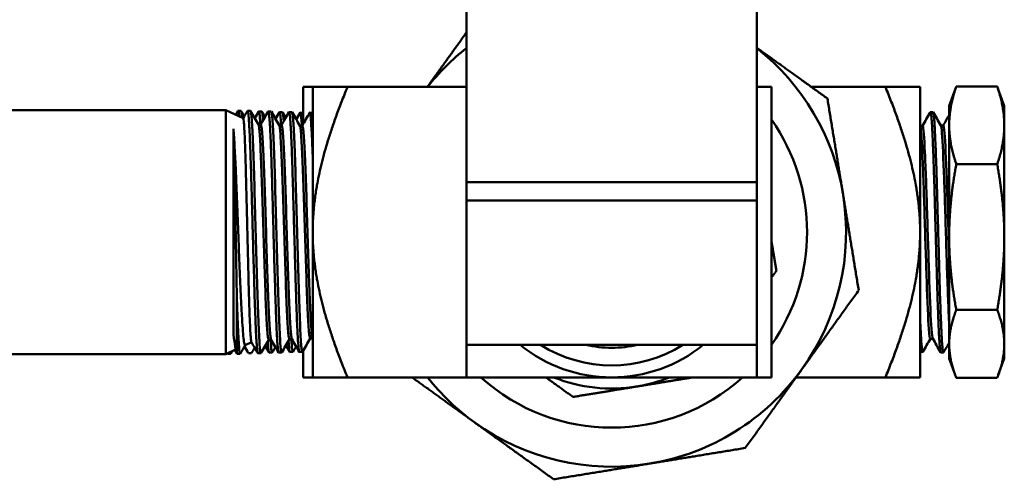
# Model space of a CAD drawing. Header units: inches. Extents: x 1 to 203, y 4 to 128.
# Tile 14 of 132: x 68.87 to 72.26, y 19.55 to 21.13. Entities that reach past the tile are written whole.
import ezdxf

# ---------------------------------------------------------------- set-up
doc = ezdxf.new("R2010")
doc.units = ezdxf.units.IN
doc.header["$LTSCALE"] = 6
doc.header["$MEASUREMENT"] = 0
doc.layers.add('Visible (ANSI)', color=7, linetype='Continuous', lineweight=50)

msp = doc.modelspace()

# ---------------------------------------------------------------- linework, layer by layer
at = {"layer": 'Visible (ANSI)'}
for p, q in [((70.4098, 21.318), (70.4098, 20.568)), ((71.4098, 21.318), (71.4098, 20.568)), ((69.8473, 20.7692), (69.8473, 20.896)), ((69.8473, 20.896), (69.8798, 20.896)), ((69.8798, 20.396), (69.8798, 20.896)), ((69.9994, 20.896), (69.8798, 20.896)), ((70.4098, 20.896), (69.9994, 20.896)), ((71.4598, 20.896), (71.4098, 20.896)), ((71.4598, 19.896), (71.4598, 20.896)), ((71.5975, 20.896), (71.8527, 20.896)), ((71.8527, 20.896), (71.9723, 20.896)), ((71.9723, 20.896), (71.9723, 20.396)), ((72.0968, 20.898), (72.2378, 20.898)), ((72.0723, 20.831), (72.0929, 20.8877)), ((72.2623, 20.831), (72.2416, 20.8877)), ((72.0723, 20.831), (72.0723, 20.7641)), ((72.2623, 20.7641), (72.2623, 20.831)), ((68.6791, 20.816), (69.5804, 20.816)), ((69.5804, 19.976), (69.5804, 20.816)), ((69.6404, 20.7881), (69.5804, 20.816)), ((69.6329, 20.8139), (69.6228, 20.8143)), ((69.6655, 20.8139), (69.6555, 20.8143)), ((69.7043, 20.8117), (69.6943, 20.812)), ((69.7369, 20.8117), (69.7269, 20.812)), ((69.7757, 20.8095), (69.7657, 20.8098)), ((69.8084, 20.8095), (69.7983, 20.8098)), ((69.8472, 20.8073), (69.8371, 20.8076)), ((69.8798, 20.8073), (69.8698, 20.8076)), ((72.0069, 20.8081), (72.0074, 20.8089)), ((72.0079, 20.8094), (72.0167, 20.8096)), ((69.6609, 20.7675), (69.6609, 20.7675)), ((69.6611, 20.7646), (69.6611, 20.7646)), ((69.6926, 20.7675), (69.7012, 20.7675)), ((69.764, 20.7653), (69.7726, 20.7653)), ((69.8354, 20.7631), (69.8441, 20.7631)), ((71.9723, 20.7621), (71.9806, 20.7621)), ((71.9723, 20.7616), (71.9723, 20.7616)), ((72.0434, 20.7638), (72.052, 20.7638)), ((72.0723, 20.7641), (72.0723, 20.3792)), ((72.2623, 20.3792), (72.2623, 20.7641)), ((69.6069, 20.7524), (69.6069, 20.0433)), ((72.0968, 20.6302), (72.2378, 20.6302)), ((71.4098, 20.568), (70.4098, 20.568)), ((70.4098, 20.568), (70.4098, 20.5055)), ((71.4098, 20.568), (71.4098, 20.5055)), ((71.4098, 20.5055), (70.4098, 20.5055)), ((70.4098, 20.5055), (70.4098, 20.1955)), ((71.4098, 20.5055), (71.4098, 20.1955)), ((69.8798, 19.896), (69.8798, 20.396)), ((71.9723, 20.396), (71.9723, 19.896)), ((72.0723, 20.3792), (72.0723, 20.0112)), ((72.2623, 20.0112), (72.2623, 20.3792)), ((70.4098, 20.008), (70.4098, 20.1955)), ((71.4098, 20.008), (71.4098, 20.1955)), ((69.6186, 19.9786), (69.6186, 20.1586)), ((72.0968, 20.1283), (72.2378, 20.1283)), ((69.6688, 20.0172), (69.6472, 20.0072)), ((69.6958, 20.0257), (69.6958, 20.0257)), ((69.728, 20.0257), (69.7366, 20.0257)), ((69.7672, 20.0279), (69.7672, 20.0279)), ((69.7994, 20.0279), (69.808, 20.0279)), ((69.8386, 20.0301), (69.8386, 20.0301)), ((69.8708, 20.0301), (69.8795, 20.0301)), ((72.0074, 20.0291), (72.016, 20.0291)), ((69.6115, 19.9905), (69.5804, 19.976)), ((69.5866, 19.9772), (69.5858, 19.9785)), ((69.5861, 19.9782), (69.5861, 19.9787)), ((69.6192, 19.9772), (69.6113, 19.9909)), ((69.6251, 20.012), (69.6251, 20.012)), ((69.6686, 19.9792), (69.6586, 19.9789)), ((69.7012, 19.9792), (69.6912, 19.9789)), ((69.74, 19.9815), (69.73, 19.9811)), ((69.7726, 19.9815), (69.7626, 19.9812)), ((69.8114, 19.9837), (69.8014, 19.9834)), ((69.8441, 19.9837), (69.834, 19.9834)), ((69.8473, 19.9888), (69.8473, 19.896)), ((71.4098, 20.008), (70.4098, 20.008)), ((71.9723, 19.9836), (71.981, 19.9834)), ((72.0431, 19.9823), (72.0426, 19.9832)), ((72.0437, 19.9818), (72.0524, 19.9815)), ((72.0723, 20.0112), (72.0723, 19.961)), ((72.2623, 19.961), (72.2623, 20.0112)), ((68.6791, 19.976), (69.5804, 19.976)), ((69.5972, 19.977), (69.5871, 19.9767)), ((69.6298, 19.977), (69.6198, 19.9767)), ((72.0723, 19.961), (72.0929, 19.9043)), ((72.2623, 19.961), (72.2416, 19.9043)), ((69.8473, 19.896), (69.8798, 19.896)), ((69.9994, 19.896), (69.8798, 19.896)), ((70.4098, 19.896), (69.9994, 19.896)), ((71.4598, 19.896), (71.4098, 19.896)), ((71.5448, 19.896), (71.8527, 19.896)), ((71.8527, 19.896), (71.9723, 19.896)), ((72.0968, 19.8941), (72.2378, 19.8941))]:
    msp.add_line(p, q, dxfattribs=at)
for radius, start, end in [(0.8075, 128.2574, 141.7426), (0.8075, 9.2687, 51.7426), (0.6729, 324.8191, 35.1809), (0.6729, 324.8191, 35.1809), (0.8075, 324.2687, 9.2687), (0.5, 230.8958, 270), (0.4589, 237.7352, 302.2648), (0.3981, 257.0526, 282.9474), (0.5, 270, 309.1042), (0.8075, 279.2687, 324.2687), (0.8075, 218.2574, 234.2687), (0.6729, 227.9905, 312.0095), (0.6729, 227.9905, 312.0095), (0.5383, 248.2474, 279.2687), (0.5383, 279.2687, 291.7526), (0.8075, 234.2687, 279.2687)]:
    msp.add_arc((70.9098, 20.396), radius, start, end, dxfattribs=at)
msp.add_ellipse((69.6183, 20.356), major_axis=(-0.0086, 0.3616), ratio=0.013905, start_param=2.136193, end_param=2.148013, dxfattribs=at)
for points, weights in [([(70.4098, 21.0838), (70.3405, 20.9875), (70.2747, 20.896)], [1.61392293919, 1.65089545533, 1.65588516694]), ([(71.4098, 21.0311), (71.5266, 20.9471), (71.6529, 20.8562)], [1.65588516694, 1.64952036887, 1.59111585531]), ([(69.8798, 20.396), (69.8798, 20.6031), (69.9994, 20.896)], [1.98617790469, 1.98617790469, 1.64540365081]), ([(71.8527, 20.896), (71.9723, 20.6031), (71.9723, 20.396)], [1.6920371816, 2.04246955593, 2.04246955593]), ([(72.0968, 20.898), (72.0723, 20.8262), (72.0723, 20.7641)], [1.60055216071, 1.72435530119, 1.72435530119]), ([(72.0929, 20.8877), (72.0948, 20.8928), (72.0968, 20.898)], [1.61887320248, 1.61007925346, 1.60055216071]), ([(72.2623, 20.7641), (72.2623, 20.8262), (72.2378, 20.898)], [1.72435530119, 1.72435530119, 1.60055216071]), ([(72.2378, 20.898), (72.2398, 20.8928), (72.2416, 20.8877)], [1.60055216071, 1.61007925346, 1.61887320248]), ([(71.7067, 20.5261), (71.6809, 20.6846), (71.6529, 20.8562)], [1.65666362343, 1.65666362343, 1.59111585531]), ([(72.0723, 20.7641), (72.0723, 20.7019), (72.0968, 20.6302)], [1.72435530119, 1.72435530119, 1.60055216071]), ([(72.2378, 20.6302), (72.2623, 20.7019), (72.2623, 20.7641)], [1.60055216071, 1.72435530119, 1.72435530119]), ([(72.0723, 20.3792), (72.0723, 20.4957), (72.0968, 20.6302)], [1.72435530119, 1.72435530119, 1.60055216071]), ([(72.2623, 20.3792), (72.2623, 20.4957), (72.2378, 20.6302)], [1.72435530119, 1.72435530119, 1.60055216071]), ([(71.7606, 20.196), (71.7326, 20.3676), (71.7067, 20.5261)], [1.59111585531, 1.65666362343, 1.65666362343]), ([(69.9994, 19.896), (69.8798, 20.1889), (69.8798, 20.396)], [1.64540365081, 1.98617790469, 1.98617790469]), ([(71.9723, 20.396), (71.9723, 20.1889), (71.8527, 19.896)], [2.04246955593, 2.04246955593, 1.6920371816]), ([(71.4598, 20.3682), (71.4681, 20.3169), (71.477, 20.2627)], [1.96244603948, 1.94291221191, 1.90645684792]), ([(72.0968, 20.1283), (72.0723, 20.2627), (72.0723, 20.3792)], [1.60055216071, 1.72435530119, 1.72435530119]), ([(72.2378, 20.1283), (72.2623, 20.2627), (72.2623, 20.3792)], [1.60055216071, 1.72435530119, 1.72435530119]), ([(71.477, 20.2627), (71.4683, 20.2506), (71.4598, 20.2387)], [1.90645684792, 1.9161896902, 1.92471639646]), ([(71.7606, 20.196), (71.6591, 20.0549), (71.5653, 19.9245)], [1.59111585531, 1.65666362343, 1.65666362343]), ([(72.0968, 20.1283), (72.0723, 20.0655), (72.0723, 20.0112)], [1.60055216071, 1.72435530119, 1.72435530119]), ([(72.2623, 20.0112), (72.2623, 20.0655), (72.2378, 20.1283)], [1.72435530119, 1.72435530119, 1.60055216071]), ([(70.4098, 19.896), (70.4098, 19.9551), (70.4098, 20.008)], [1.64540365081, 1.70441216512, 1.75320275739]), ([(71.4098, 19.896), (71.4098, 19.9551), (71.4098, 20.008)], [1.64540365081, 1.70441216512, 1.75320275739]), ([(72.0723, 20.0112), (72.0723, 19.9569), (72.0968, 19.8941)], [1.72435530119, 1.72435530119, 1.60055216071]), ([(72.2378, 19.8941), (72.2623, 19.9569), (72.2623, 20.0112)], [1.60055216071, 1.72435530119, 1.72435530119]), ([(71.5653, 19.9245), (71.4715, 19.7941), (71.37, 19.653)], [1.65666362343, 1.65666362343, 1.59111585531]), ([(70.2221, 19.896), (70.3329, 19.8163), (70.4382, 19.7405)], [1.61392293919, 1.65666362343, 1.65666362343]), ([(70.9098, 19.896), (70.7027, 19.896), (70.4098, 19.896)], [3.80483125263, 3.80483125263, 3.15202541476]), ([(70.683, 19.896), (70.7283, 19.8634), (70.7764, 19.8288)], [1.96545719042, 1.94582266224, 1.90645684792]), ([(71.4098, 19.896), (71.1169, 19.896), (70.9098, 19.896)], [3.15202541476, 3.80483125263, 3.80483125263]), ([(71.1883, 19.896), (71.0895, 19.8799), (70.9965, 19.8647)], [1.92420893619, 1.98499543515, 1.98499543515]), ([(70.9965, 19.8647), (70.8908, 19.8475), (70.7764, 19.8288)], [1.98499543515, 1.98499543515, 1.90645684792]), ([(70.4382, 19.7405), (70.5686, 19.6467), (70.7097, 19.5452)], [1.65666362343, 1.65666362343, 1.59111585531]), ([(71.0398, 19.5991), (71.1984, 19.625), (71.37, 19.653)], [1.65666362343, 1.65666362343, 1.59111585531]), ([(70.7097, 19.5452), (70.8813, 19.5732), (71.0398, 19.5991)], [1.59111585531, 1.65666362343, 1.65666362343])]:
    msp.add_rational_spline(points, weights, degree=2, dxfattribs=at)
for points in [[(69.6144, 20.8002), (69.617, 20.8047), (69.6197, 20.8093), (69.6223, 20.8138)], [(69.6335, 20.8132), (69.637, 20.8072), (69.6405, 20.8011), (69.6441, 20.795)], [(69.6401, 20.7882), (69.6451, 20.7967), (69.65, 20.8053), (69.6549, 20.8138)], [(69.6661, 20.8132), (69.6751, 20.7978), (69.684, 20.7824), (69.6929, 20.767)], [(69.6804, 20.7886), (69.6849, 20.7962), (69.6893, 20.8039), (69.6937, 20.8116)], [(69.7009, 20.7675), (69.7094, 20.7822), (69.7179, 20.7969), (69.7263, 20.8116)], [(69.7049, 20.811), (69.7085, 20.8049), (69.712, 20.7989), (69.7155, 20.7928)], [(69.7376, 20.811), (69.7465, 20.7956), (69.7554, 20.7802), (69.7643, 20.7648)], [(69.7518, 20.7863), (69.7563, 20.794), (69.7607, 20.8017), (69.7651, 20.8093)], [(69.7723, 20.7653), (69.7808, 20.78), (69.7893, 20.7947), (69.7978, 20.8093)], [(69.7764, 20.8088), (69.7799, 20.8027), (69.7834, 20.7966), (69.7869, 20.7906)], [(69.809, 20.8088), (69.8179, 20.7934), (69.8268, 20.778), (69.8357, 20.7626)], [(69.8233, 20.7841), (69.8277, 20.7918), (69.8321, 20.7994), (69.8366, 20.8071)], [(69.8437, 20.7631), (69.8522, 20.7778), (69.8607, 20.7924), (69.8692, 20.8071)], [(69.8472, 20.8073), (69.8472, 20.8073), (69.8472, 20.8072), (69.8473, 20.8072)], [(69.8798, 20.8072), (69.8798, 20.8072), (69.8798, 20.8072), (69.8798, 20.8072)], [(71.9803, 20.7621), (71.9892, 20.7774), (71.998, 20.7927), (72.0069, 20.8081)], [(72.0172, 20.8091), (72.0261, 20.7938), (72.0349, 20.7786), (72.0437, 20.7633)], [(72.0517, 20.7638), (72.0586, 20.7757), (72.0654, 20.7876), (72.0723, 20.7994)], [(69.6906, 19.9795), (69.6832, 19.9922), (69.6759, 20.0049), (69.6685, 20.0177)], [(69.7283, 20.0257), (69.7194, 20.0104), (69.7106, 19.995), (69.7017, 19.9797)], [(69.7621, 19.9816), (69.7535, 19.9965), (69.7449, 20.0113), (69.7363, 20.0262)], [(69.7997, 20.0279), (69.7909, 20.0126), (69.782, 19.9973), (69.7732, 19.982)], [(69.8334, 19.984), (69.8248, 19.9988), (69.8163, 20.0136), (69.8077, 20.0284)], [(69.8711, 20.0301), (69.8623, 20.0148), (69.8535, 19.9995), (69.8446, 19.9842)], [(69.8798, 20.0296), (69.8796, 20.0299), (69.8794, 20.0303), (69.8792, 20.0306)], [(72.0077, 20.0291), (71.999, 20.0141), (71.9903, 19.999), (71.9816, 19.9839)], [(72.0426, 19.9832), (72.0336, 19.9987), (72.0247, 20.0142), (72.0157, 20.0297)], [(72.0723, 20.0154), (72.0658, 20.0042), (72.0594, 19.9931), (72.0529, 19.982)], [(69.5861, 19.9782), (69.5861, 19.9783), (69.586, 19.9785), (69.586, 19.9786)], [(69.6029, 19.9865), (69.6011, 19.9835), (69.5994, 19.9805), (69.5977, 19.9775)], [(69.6476, 20.0073), (69.6418, 19.9974), (69.6361, 19.9874), (69.6303, 19.9775)], [(69.6579, 19.9795), (69.6535, 19.9871), (69.6491, 19.9948), (69.6447, 20.0024)], [(69.6798, 19.9982), (69.6762, 19.992), (69.6727, 19.9859), (69.6691, 19.9797)], [(69.7294, 19.9816), (69.725, 19.9893), (69.7206, 19.997), (69.7161, 20.0046)], [(69.7512, 20.0004), (69.7477, 19.9943), (69.7441, 19.9881), (69.7405, 19.982)], [(69.8008, 19.984), (69.7964, 19.9916), (69.792, 19.9992), (69.7876, 20.0069)], [(69.8226, 20.0026), (69.8191, 19.9965), (69.8155, 19.9903), (69.812, 19.9842)]]:
    msp.add_open_spline(points, degree=3, dxfattribs=at)
for points, knots in [([(69.6263, 20.7946), (69.6261, 20.7974), (69.6258, 20.7999), (69.6256, 20.8021), (69.6247, 20.8099), (69.6238, 20.8139), (69.623, 20.8142), (69.6227, 20.8143), (69.6225, 20.8142), (69.6223, 20.8138)], [0.940304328, 0.940304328, 0.940304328, 0.940304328, 0.94140625, 0.94140625, 0.94140625, 0.9453125, 0.9453125, 0.9453125, 0.946295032, 0.946295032, 0.946295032, 0.946295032]), ([(69.6329, 20.8139), (69.6338, 20.8139), (69.6347, 20.8098), (69.6356, 20.8016), (69.636, 20.7983), (69.6364, 20.7943), (69.6367, 20.7898)], [-0.62742646, -0.62742646, -0.62742646, -0.62742646, -0.625, -0.625, -0.625, -0.624023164, -0.624023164, -0.624023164, -0.624023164]), ([(69.6912, 19.9789), (69.6907, 19.9789), (69.6902, 19.9801), (69.6897, 19.9824), (69.6893, 19.9844), (69.6888, 19.9875), (69.6884, 19.9914), (69.688, 19.9953), (69.6875, 20.0001), (69.6871, 20.0058), (69.6866, 20.0115), (69.6862, 20.018), (69.6858, 20.0254), (69.6853, 20.0328), (69.6849, 20.0412), (69.6844, 20.0502), (69.6836, 20.0683), (69.6827, 20.0892), (69.6818, 20.113), (69.6814, 20.1248), (69.6809, 20.1375), (69.6805, 20.1505), (69.68, 20.1636), (69.6796, 20.1771), (69.6792, 20.1911), (69.6787, 20.2051), (69.6783, 20.2195), (69.6779, 20.2344), (69.6774, 20.2493), (69.677, 20.2648), (69.6765, 20.2803), (69.6756, 20.3113), (69.6748, 20.343), (69.6739, 20.3753), (69.6735, 20.3915), (69.673, 20.4079), (69.6726, 20.424), (69.6721, 20.4401), (69.6717, 20.456), (69.6712, 20.4718), (69.6708, 20.4876), (69.6704, 20.5033), (69.6699, 20.5188), (69.6695, 20.5343), (69.6691, 20.5496), (69.6686, 20.5643), (69.6677, 20.5938), (69.6669, 20.6216), (69.666, 20.6476), (69.6655, 20.6606), (69.6651, 20.673), (69.6647, 20.6846), (69.6642, 20.6963), (69.6638, 20.7072), (69.6633, 20.7175), (69.6629, 20.7278), (69.6625, 20.7374), (69.662, 20.7463), (69.6616, 20.7552), (69.6612, 20.7632), (69.6607, 20.7704), (69.6598, 20.7848), (69.659, 20.7957), (69.6581, 20.8032), (69.6572, 20.8106), (69.6563, 20.8143), (69.6555, 20.8143), (69.6553, 20.8143), (69.6551, 20.8141), (69.6549, 20.8138)], [0.89234594, 0.89234594, 0.89234594, 0.89234594, 0.89453125, 0.89453125, 0.89453125, 0.89648438, 0.89648438, 0.89648438, 0.8984375, 0.8984375, 0.8984375, 0.90039063, 0.90039063, 0.90039063, 0.90234375, 0.90234375, 0.90234375, 0.90625, 0.90625, 0.90625, 0.90820313, 0.90820313, 0.90820313, 0.91015625, 0.91015625, 0.91015625, 0.91210938, 0.91210938, 0.91210938, 0.9140625, 0.9140625, 0.9140625, 0.91796875, 0.91796875, 0.91796875, 0.91992188, 0.91992188, 0.91992188, 0.921875, 0.921875, 0.921875, 0.92382813, 0.92382813, 0.92382813, 0.92578125, 0.92578125, 0.92578125, 0.9296875, 0.9296875, 0.9296875, 0.93164063, 0.93164063, 0.93164063, 0.93359375, 0.93359375, 0.93359375, 0.93554688, 0.93554688, 0.93554688, 0.9375, 0.9375, 0.9375, 0.94140625, 0.94140625, 0.94140625, 0.9453125, 0.9453125, 0.9453125, 0.94610432, 0.94610432, 0.94610432, 0.94610432]), ([(69.6655, 20.8139), (69.6664, 20.8139), (69.6673, 20.8101), (69.6681, 20.8027), (69.6696, 20.7901), (69.6711, 20.7671), (69.6726, 20.7353), (69.6741, 20.7034), (69.6755, 20.6629), (69.677, 20.6166), (69.6785, 20.5704), (69.68, 20.5184), (69.6815, 20.4647), (69.683, 20.411), (69.6844, 20.3556), (69.6859, 20.3026), (69.6874, 20.2495), (69.6889, 20.199), (69.6904, 20.1546), (69.6919, 20.1103), (69.6933, 20.0722), (69.6948, 20.0433), (69.6963, 20.0143), (69.6978, 19.9945), (69.6993, 19.9853), (69.7001, 19.9801), (69.7009, 19.9783), (69.7017, 19.9797)], [-0.6273132, -0.6273132, -0.6273132, -0.6273132, -0.625, -0.625, -0.625, -0.62109375, -0.62109375, -0.62109375, -0.6171875, -0.6171875, -0.6171875, -0.61328125, -0.61328125, -0.61328125, -0.609375, -0.609375, -0.609375, -0.60546875, -0.60546875, -0.60546875, -0.6015625, -0.6015625, -0.6015625, -0.59765625, -0.59765625, -0.59765625, -0.59548333, -0.59548333, -0.59548333, -0.59548333]), ([(69.6996, 20.7675), (69.6996, 20.7679), (69.6995, 20.7683), (69.6995, 20.7686), (69.6991, 20.7758), (69.6986, 20.7822), (69.6982, 20.7877), (69.6977, 20.7931), (69.6973, 20.7977), (69.6968, 20.8013), (69.6964, 20.8049), (69.696, 20.8077), (69.6955, 20.8094), (69.6951, 20.8112), (69.6947, 20.8121), (69.6942, 20.812), (69.694, 20.812), (69.6939, 20.8118), (69.6937, 20.8116)], [0.831930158, 0.831930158, 0.831930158, 0.831930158, 0.83203125, 0.83203125, 0.83203125, 0.833984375, 0.833984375, 0.833984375, 0.8359375, 0.8359375, 0.8359375, 0.837890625, 0.837890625, 0.837890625, 0.83984375, 0.83984375, 0.83984375, 0.840555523, 0.840555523, 0.840555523, 0.840555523]), ([(69.7043, 20.8117), (69.7051, 20.8117), (69.706, 20.8083), (69.7068, 20.8016), (69.7074, 20.7966), (69.7081, 20.7897), (69.7087, 20.781)], [-0.564695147, -0.564695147, -0.564695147, -0.564695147, -0.5625, -0.5625, -0.5625, -0.560841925, -0.560841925, -0.560841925, -0.560841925]), ([(69.7626, 19.9812), (69.7626, 19.9812), (69.7625, 19.9812), (69.7625, 19.9812), (69.762, 19.9814), (69.7616, 19.9825), (69.7611, 19.9846), (69.7602, 19.9887), (69.7594, 19.9965), (69.7585, 20.0079), (69.7581, 20.0136), (69.7576, 20.0203), (69.7572, 20.0278), (69.7567, 20.0352), (69.7563, 20.0434), (69.7558, 20.0524), (69.7554, 20.0614), (69.755, 20.0712), (69.7545, 20.0818), (69.7541, 20.0923), (69.7536, 20.1037), (69.7532, 20.1156), (69.7523, 20.1394), (69.7514, 20.1654), (69.7505, 20.1937), (69.7501, 20.2079), (69.7497, 20.2226), (69.7492, 20.2375), (69.7488, 20.2524), (69.7483, 20.2675), (69.7479, 20.283), (69.7474, 20.2985), (69.747, 20.3142), (69.7466, 20.3302), (69.7461, 20.3462), (69.7457, 20.3625), (69.7452, 20.3786), (69.7444, 20.4107), (69.7435, 20.4428), (69.7426, 20.4747), (69.7421, 20.4907), (69.7417, 20.5064), (69.7413, 20.5218), (69.7408, 20.5371), (69.7404, 20.5521), (69.7399, 20.5668), (69.7395, 20.5815), (69.7391, 20.5958), (69.7386, 20.6098), (69.7382, 20.6238), (69.7377, 20.6371), (69.7373, 20.6499), (69.7369, 20.6626), (69.7364, 20.6747), (69.736, 20.6863), (69.7355, 20.6978), (69.7351, 20.7088), (69.7346, 20.719), (69.7337, 20.7395), (69.7329, 20.7567), (69.732, 20.7707), (69.7316, 20.7777), (69.7311, 20.7839), (69.7307, 20.7892), (69.7302, 20.7945), (69.7298, 20.7989), (69.7293, 20.8023), (69.7289, 20.8058), (69.7285, 20.8083), (69.728, 20.8099), (69.7276, 20.8116), (69.7272, 20.8122), (69.7267, 20.812), (69.7266, 20.8119), (69.7265, 20.8118), (69.7263, 20.8116)], [0.78690696, 0.78690696, 0.78690696, 0.78690696, 0.78710938, 0.78710938, 0.78710938, 0.7890625, 0.7890625, 0.7890625, 0.79296875, 0.79296875, 0.79296875, 0.79492188, 0.79492188, 0.79492188, 0.796875, 0.796875, 0.796875, 0.79882813, 0.79882813, 0.79882813, 0.80078125, 0.80078125, 0.80078125, 0.8046875, 0.8046875, 0.8046875, 0.80664063, 0.80664063, 0.80664063, 0.80859375, 0.80859375, 0.80859375, 0.81054688, 0.81054688, 0.81054688, 0.8125, 0.8125, 0.8125, 0.81640625, 0.81640625, 0.81640625, 0.81835938, 0.81835938, 0.81835938, 0.8203125, 0.8203125, 0.8203125, 0.82226563, 0.82226563, 0.82226563, 0.82421875, 0.82421875, 0.82421875, 0.82617188, 0.82617188, 0.82617188, 0.828125, 0.828125, 0.828125, 0.83203125, 0.83203125, 0.83203125, 0.83398438, 0.83398438, 0.83398438, 0.8359375, 0.8359375, 0.8359375, 0.83789063, 0.83789063, 0.83789063, 0.83984375, 0.83984375, 0.83984375, 0.84036465, 0.84036465, 0.84036465, 0.84036465]), ([(69.7369, 20.8117), (69.7377, 20.8117), (69.7385, 20.8086), (69.7393, 20.8026), (69.7408, 20.7914), (69.7423, 20.7696), (69.7437, 20.739), (69.7452, 20.7084), (69.7467, 20.6689), (69.7482, 20.6236), (69.7497, 20.5782), (69.7512, 20.527), (69.7526, 20.4738), (69.7541, 20.4206), (69.7556, 20.3655), (69.7571, 20.3125), (69.7586, 20.2595), (69.7601, 20.2086), (69.7615, 20.1638), (69.763, 20.119), (69.7645, 20.0802), (69.766, 20.0504), (69.7675, 20.0205), (69.7689, 19.9996), (69.7704, 19.9892), (69.7713, 19.9828), (69.7723, 19.9804), (69.7732, 19.982)], [-0.56458189, -0.56458189, -0.56458189, -0.56458189, -0.5625, -0.5625, -0.5625, -0.55859375, -0.55859375, -0.55859375, -0.5546875, -0.5546875, -0.5546875, -0.55078125, -0.55078125, -0.55078125, -0.546875, -0.546875, -0.546875, -0.54296875, -0.54296875, -0.54296875, -0.5390625, -0.5390625, -0.5390625, -0.53515625, -0.53515625, -0.53515625, -0.53274817, -0.53274817, -0.53274817, -0.53274817]), ([(69.771, 20.7653), (69.7702, 20.7791), (69.7693, 20.7897), (69.7685, 20.7972), (69.7681, 20.8012), (69.7676, 20.8042), (69.7672, 20.8063), (69.7667, 20.8084), (69.7663, 20.8096), (69.7658, 20.8098), (69.7656, 20.8099), (69.7654, 20.8097), (69.7651, 20.8093)], [0.726778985, 0.726778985, 0.726778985, 0.726778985, 0.73046875, 0.73046875, 0.73046875, 0.732421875, 0.732421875, 0.732421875, 0.734375, 0.734375, 0.734375, 0.735398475, 0.735398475, 0.735398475, 0.735398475]), ([(69.7757, 20.8095), (69.7765, 20.8095), (69.7772, 20.8068), (69.778, 20.8015), (69.7787, 20.7963), (69.7794, 20.7887), (69.7801, 20.7788)], [-0.501963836, -0.501963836, -0.501963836, -0.501963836, -0.5, -0.5, -0.5, -0.498101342, -0.498101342, -0.498101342, -0.498101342]), ([(69.834, 19.9834), (69.8337, 19.9834), (69.8333, 19.984), (69.833, 19.9852), (69.8325, 19.9867), (69.8321, 19.9891), (69.8316, 19.9925), (69.8312, 19.9959), (69.8307, 20.0002), (69.8303, 20.0054), (69.8294, 20.0159), (69.8285, 20.0297), (69.8276, 20.0469), (69.8272, 20.0555), (69.8267, 20.0651), (69.8263, 20.0753), (69.8259, 20.0854), (69.8254, 20.0963), (69.825, 20.1078), (69.8245, 20.1192), (69.8241, 20.1314), (69.8236, 20.1442), (69.8232, 20.157), (69.8227, 20.1705), (69.8223, 20.1844), (69.8214, 20.2121), (69.8205, 20.2414), (69.8196, 20.2723), (69.8192, 20.2878), (69.8187, 20.3036), (69.8183, 20.3195), (69.8179, 20.3353), (69.8174, 20.3513), (69.817, 20.3673), (69.8165, 20.3833), (69.8161, 20.3994), (69.8156, 20.4156), (69.8152, 20.4319), (69.8147, 20.4481), (69.8143, 20.464), (69.8134, 20.4958), (69.8126, 20.5267), (69.8117, 20.5566), (69.8112, 20.5716), (69.8108, 20.5862), (69.8103, 20.6002), (69.8099, 20.6142), (69.8094, 20.6277), (69.809, 20.6407), (69.8085, 20.6536), (69.8081, 20.6661), (69.8077, 20.678), (69.8072, 20.6899), (69.8068, 20.7011), (69.8063, 20.7115), (69.8059, 20.7219), (69.8054, 20.7316), (69.805, 20.7405), (69.8045, 20.7494), (69.8041, 20.7576), (69.8037, 20.765), (69.8028, 20.7797), (69.8019, 20.7908), (69.801, 20.7983), (69.8006, 20.8021), (69.8001, 20.805), (69.7997, 20.8069), (69.7992, 20.8088), (69.7988, 20.8098), (69.7983, 20.8098), (69.7982, 20.8098), (69.798, 20.8097), (69.7978, 20.8093)], [0.68201904, 0.68201904, 0.68201904, 0.68201904, 0.68359375, 0.68359375, 0.68359375, 0.68554688, 0.68554688, 0.68554688, 0.6875, 0.6875, 0.6875, 0.69140625, 0.69140625, 0.69140625, 0.69335938, 0.69335938, 0.69335938, 0.6953125, 0.6953125, 0.6953125, 0.69726563, 0.69726563, 0.69726563, 0.69921875, 0.69921875, 0.69921875, 0.703125, 0.703125, 0.703125, 0.70507813, 0.70507813, 0.70507813, 0.70703125, 0.70703125, 0.70703125, 0.70898438, 0.70898438, 0.70898438, 0.7109375, 0.7109375, 0.7109375, 0.71484375, 0.71484375, 0.71484375, 0.71679688, 0.71679688, 0.71679688, 0.71875, 0.71875, 0.71875, 0.72070313, 0.72070313, 0.72070313, 0.72265625, 0.72265625, 0.72265625, 0.72460938, 0.72460938, 0.72460938, 0.7265625, 0.7265625, 0.7265625, 0.73046875, 0.73046875, 0.73046875, 0.73242188, 0.73242188, 0.73242188, 0.734375, 0.734375, 0.734375, 0.73520752, 0.73520752, 0.73520752, 0.73520752]), ([(69.8084, 20.8095), (69.8091, 20.8095), (69.8098, 20.8071), (69.8105, 20.8023), (69.8119, 20.7924), (69.8134, 20.7719), (69.8149, 20.7425), (69.8164, 20.7131), (69.8179, 20.6747), (69.8194, 20.6303), (69.8208, 20.5859), (69.8223, 20.5355), (69.8238, 20.4828), (69.8253, 20.4301), (69.8268, 20.3753), (69.8283, 20.3223), (69.8297, 20.2693), (69.8312, 20.2183), (69.8327, 20.173), (69.8342, 20.1278), (69.8357, 20.0883), (69.8371, 20.0576), (69.8386, 20.0269), (69.8401, 20.0049), (69.8416, 19.9933), (69.8426, 19.9855), (69.8436, 19.9825), (69.8446, 19.9842)], [-0.50185058, -0.50185058, -0.50185058, -0.50185058, -0.5, -0.5, -0.5, -0.49609375, -0.49609375, -0.49609375, -0.4921875, -0.4921875, -0.4921875, -0.48828125, -0.48828125, -0.48828125, -0.484375, -0.484375, -0.484375, -0.48046875, -0.48046875, -0.48046875, -0.4765625, -0.4765625, -0.4765625, -0.47265625, -0.47265625, -0.47265625, -0.47001324, -0.47001324, -0.47001324, -0.47001324]), ([(69.8425, 20.7631), (69.8418, 20.7735), (69.8412, 20.7821), (69.8405, 20.789), (69.8401, 20.7939), (69.8396, 20.7978), (69.8392, 20.8007), (69.8388, 20.8036), (69.8383, 20.8056), (69.8379, 20.8067), (69.8374, 20.8077), (69.837, 20.8079), (69.8366, 20.8071)], [0.622207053, 0.622207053, 0.622207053, 0.622207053, 0.625, 0.625, 0.625, 0.626953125, 0.626953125, 0.626953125, 0.62890625, 0.62890625, 0.62890625, 0.630798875, 0.630798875, 0.630798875, 0.630798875]), ([(69.8798, 20.6575), (69.8798, 20.6579), (69.8797, 20.6584), (69.8797, 20.6589), (69.8793, 20.6714), (69.8788, 20.6831), (69.8784, 20.6942), (69.878, 20.7052), (69.8775, 20.7157), (69.8771, 20.7254), (69.8766, 20.7351), (69.8762, 20.7441), (69.8757, 20.7522), (69.8748, 20.7683), (69.874, 20.7811), (69.873, 20.7904), (69.8726, 20.7951), (69.8721, 20.7988), (69.8717, 20.8015), (69.8713, 20.8043), (69.8708, 20.8061), (69.8704, 20.807), (69.87, 20.8077), (69.8696, 20.8078), (69.8692, 20.8071)], [0.61515712, 0.61515712, 0.61515712, 0.61515712, 0.61523438, 0.61523438, 0.61523438, 0.6171875, 0.6171875, 0.6171875, 0.61914063, 0.61914063, 0.61914063, 0.62109375, 0.62109375, 0.62109375, 0.625, 0.625, 0.625, 0.62695313, 0.62695313, 0.62695313, 0.62890625, 0.62890625, 0.62890625, 0.630611, 0.630611, 0.630611, 0.630611]), ([(72.0074, 20.809), (72.0075, 20.8092), (72.0077, 20.8094), (72.0079, 20.8094), (72.0083, 20.8094), (72.0087, 20.8085), (72.0091, 20.8069), (72.0095, 20.8052), (72.01, 20.8028), (72.0104, 20.7995), (72.0108, 20.7963), (72.0113, 20.7923), (72.0117, 20.7875), (72.0121, 20.7827), (72.0125, 20.777), (72.0129, 20.7706), (72.0138, 20.7578), (72.0145, 20.7423), (72.0153, 20.7241), (72.0157, 20.715), (72.0161, 20.7052), (72.0165, 20.6947), (72.017, 20.6842), (72.0174, 20.6733), (72.0178, 20.6618), (72.0187, 20.6389), (72.0195, 20.614), (72.0204, 20.5872), (72.0212, 20.5603), (72.022, 20.5324), (72.0227, 20.5035), (72.0231, 20.489), (72.0235, 20.4743), (72.024, 20.4594), (72.0244, 20.4444), (72.0248, 20.4294), (72.0253, 20.4144), (72.0261, 20.3845), (72.027, 20.3546), (72.0278, 20.3249), (72.0282, 20.31), (72.0286, 20.2952), (72.029, 20.2808), (72.0294, 20.2664), (72.0298, 20.2523), (72.0302, 20.2385), (72.0306, 20.2246), (72.031, 20.2111), (72.0314, 20.1979), (72.0318, 20.1846), (72.0322, 20.1717), (72.0327, 20.1594), (72.0335, 20.1347), (72.0344, 20.1122), (72.0352, 20.0917), (72.0356, 20.0815), (72.036, 20.0718), (72.0364, 20.0629), (72.0368, 20.0539), (72.0372, 20.0457), (72.0376, 20.0382), (72.038, 20.0306), (72.0384, 20.0238), (72.0388, 20.0177), (72.0392, 20.0116), (72.0397, 20.0061), (72.0401, 20.0015), (72.041, 19.9923), (72.0418, 19.9864), (72.0426, 19.9836), (72.043, 19.9824), (72.0433, 19.9818), (72.0437, 19.9818)], [0.89761888, 0.89761888, 0.89761888, 0.89761888, 0.8984375, 0.8984375, 0.8984375, 0.90039062, 0.90039062, 0.90039062, 0.90234375, 0.90234375, 0.90234375, 0.90429688, 0.90429688, 0.90429688, 0.90625, 0.90625, 0.90625, 0.91015625, 0.91015625, 0.91015625, 0.91210938, 0.91210938, 0.91210938, 0.9140625, 0.9140625, 0.9140625, 0.91796875, 0.91796875, 0.91796875, 0.921875, 0.921875, 0.921875, 0.92382812, 0.92382812, 0.92382812, 0.92578125, 0.92578125, 0.92578125, 0.9296875, 0.9296875, 0.9296875, 0.93164062, 0.93164062, 0.93164062, 0.93359375, 0.93359375, 0.93359375, 0.93554688, 0.93554688, 0.93554688, 0.9375, 0.9375, 0.9375, 0.94140625, 0.94140625, 0.94140625, 0.94335938, 0.94335938, 0.94335938, 0.9453125, 0.9453125, 0.9453125, 0.94726563, 0.94726563, 0.94726563, 0.94921875, 0.94921875, 0.94921875, 0.953125, 0.953125, 0.953125, 0.95477978, 0.95477978, 0.95477978, 0.95477978]), ([(72.0529, 19.982), (72.0528, 19.9817), (72.0527, 19.9816), (72.0525, 19.9815), (72.0517, 19.9813), (72.0509, 19.9844), (72.0501, 19.9907), (72.0496, 19.9938), (72.0492, 19.9978), (72.0488, 20.0025), (72.0483, 20.0072), (72.0479, 20.0127), (72.0475, 20.0189), (72.0471, 20.0251), (72.0467, 20.032), (72.0463, 20.0397), (72.0459, 20.0474), (72.0455, 20.0559), (72.0451, 20.0649), (72.0443, 20.083), (72.0435, 20.1035), (72.0427, 20.1263), (72.0422, 20.1377), (72.0418, 20.1498), (72.0414, 20.1623), (72.0409, 20.1747), (72.0405, 20.1875), (72.0401, 20.2007), (72.0397, 20.2139), (72.0393, 20.2275), (72.0389, 20.2414), (72.0385, 20.2553), (72.0381, 20.2697), (72.0377, 20.2842), (72.0369, 20.3133), (72.0361, 20.3428), (72.0352, 20.3727), (72.0348, 20.3877), (72.0344, 20.4028), (72.0339, 20.4179), (72.0335, 20.433), (72.0331, 20.448), (72.0327, 20.4627), (72.0318, 20.4922), (72.0311, 20.5212), (72.0303, 20.5493), (72.0295, 20.5774), (72.0287, 20.6038), (72.0278, 20.6286), (72.0274, 20.641), (72.027, 20.6529), (72.0265, 20.6644), (72.0261, 20.676), (72.0257, 20.6869), (72.0253, 20.6971), (72.0244, 20.7177), (72.0236, 20.7357), (72.0228, 20.7512), (72.0224, 20.759), (72.022, 20.766), (72.0216, 20.7722), (72.0212, 20.7784), (72.0208, 20.7839), (72.0204, 20.7886), (72.02, 20.7933), (72.0195, 20.7973), (72.0191, 20.8004), (72.0187, 20.8036), (72.0182, 20.8059), (72.0178, 20.8075), (72.0174, 20.8089), (72.017, 20.8096), (72.0167, 20.8096)], [0.03055829, 0.03055829, 0.03055829, 0.03055829, 0.03125, 0.03125, 0.03125, 0.03515625, 0.03515625, 0.03515625, 0.03710937, 0.03710937, 0.03710937, 0.0390625, 0.0390625, 0.0390625, 0.04101562, 0.04101562, 0.04101562, 0.04296875, 0.04296875, 0.04296875, 0.046875, 0.046875, 0.046875, 0.04882812, 0.04882812, 0.04882812, 0.05078125, 0.05078125, 0.05078125, 0.05273437, 0.05273437, 0.05273437, 0.0546875, 0.0546875, 0.0546875, 0.05859375, 0.05859375, 0.05859375, 0.06054687, 0.06054687, 0.06054687, 0.0625, 0.0625, 0.0625, 0.06640625, 0.06640625, 0.06640625, 0.0703125, 0.0703125, 0.0703125, 0.07226562, 0.07226562, 0.07226562, 0.07421875, 0.07421875, 0.07421875, 0.078125, 0.078125, 0.078125, 0.08007812, 0.08007812, 0.08007812, 0.08203125, 0.08203125, 0.08203125, 0.08398437, 0.08398437, 0.08398437, 0.0859375, 0.0859375, 0.0859375, 0.08778209, 0.08778209, 0.08778209, 0.08778209]), ([(69.6404, 20.7881), (69.6405, 20.788), (69.6406, 20.7879), (69.6412, 20.7867), (69.6418, 20.7832), (69.643, 20.7712), (69.6436, 20.7628), (69.6448, 20.7418), (69.6454, 20.7295), (69.6465, 20.6998), (69.6472, 20.6823), (69.6484, 20.645), (69.6489, 20.6256), (69.6501, 20.5826), (69.6507, 20.5589), (69.6519, 20.5115), (69.6525, 20.4879), (69.6537, 20.4382), (69.6543, 20.412), (69.6555, 20.3617), (69.6561, 20.3376), (69.6573, 20.2886), (69.6579, 20.2639), (69.6591, 20.2183), (69.6596, 20.1974), (69.6608, 20.1566), (69.6615, 20.1371), (69.6626, 20.1031), (69.6632, 20.0884), (69.6644, 20.0619), (69.665, 20.0504), (69.6662, 20.033), (69.6668, 20.0268), (69.6677, 20.02), (69.6681, 20.0183), (69.6685, 20.0177)], [-4.53973, -4.53973, -4.53973, -4.53973, -4.509414, -4.509414, -4.31814, -4.31814, -4.12542, -4.12542, -3.941015, -3.941015, -3.74188, -3.74188, -3.557991, -3.557991, -3.359555, -3.359555, -3.176185, -3.176185, -2.978448, -2.978448, -2.795601, -2.795601, -2.598566, -2.598566, -2.416246, -2.416246, -2.219913, -2.219913, -2.038124, -2.038124, -1.842495, -1.842495, -1.661241, -1.661241, -1.539123, -1.539123, -1.539123, -1.539123]), ([(69.728, 20.0257), (69.7273, 20.0257), (69.7267, 20.0274), (69.7246, 20.0392), (69.7231, 20.0568), (69.7201, 20.1082), (69.7186, 20.1421), (69.7157, 20.2209), (69.7142, 20.2658), (69.7112, 20.3601), (69.7097, 20.4094), (69.7068, 20.5048), (69.7053, 20.551), (69.7023, 20.6332), (69.7008, 20.6693), (69.6979, 20.7259), (69.6964, 20.7464), (69.6942, 20.7627), (69.6936, 20.7658), (69.6929, 20.767)], [0.59595869, 0.59595869, 0.59595869, 0.59595869, 0.59765625, 0.59765625, 0.6015625, 0.6015625, 0.60546875, 0.60546875, 0.609375, 0.609375, 0.61328125, 0.61328125, 0.6171875, 0.6171875, 0.62109375, 0.62109375, 0.625, 0.625, 0.62679303, 0.62679303, 0.62679303, 0.62679303]), ([(69.7363, 20.0262), (69.7359, 20.0269), (69.7354, 20.0285), (69.7335, 20.0392), (69.732, 20.0568), (69.729, 20.1082), (69.7276, 20.1421), (69.7246, 20.2209), (69.7231, 20.2658), (69.7202, 20.3601), (69.7187, 20.4094), (69.7157, 20.5048), (69.7142, 20.551), (69.7113, 20.6332), (69.7098, 20.6693), (69.7068, 20.7259), (69.7053, 20.7464), (69.703, 20.7642), (69.7021, 20.7675), (69.7012, 20.7675)], [0.59649145, 0.59649145, 0.59649145, 0.59649145, 0.59765625, 0.59765625, 0.6015625, 0.6015625, 0.60546875, 0.60546875, 0.609375, 0.609375, 0.61328125, 0.61328125, 0.6171875, 0.6171875, 0.62109375, 0.62109375, 0.625, 0.625, 0.62732501, 0.62732501, 0.62732501, 0.62732501]), ([(69.7994, 20.0279), (69.7987, 20.0279), (69.7979, 20.0302), (69.7957, 20.0439), (69.7942, 20.0625), (69.7913, 20.1155), (69.7898, 20.15), (69.7868, 20.2296), (69.7854, 20.2747), (69.7824, 20.3689), (69.7809, 20.4179), (69.7779, 20.5124), (69.7765, 20.5579), (69.7735, 20.6384), (69.772, 20.6735), (69.769, 20.7279), (69.7676, 20.7472), (69.7655, 20.7612), (69.7649, 20.7638), (69.7643, 20.7648)], [0.53322598, 0.53322598, 0.53322598, 0.53322598, 0.53515625, 0.53515625, 0.5390625, 0.5390625, 0.54296875, 0.54296875, 0.546875, 0.546875, 0.55078125, 0.55078125, 0.5546875, 0.5546875, 0.55859375, 0.55859375, 0.5625, 0.5625, 0.56405719, 0.56405719, 0.56405719, 0.56405719]), ([(69.8077, 20.0284), (69.8072, 20.0293), (69.8067, 20.0314), (69.8047, 20.0439), (69.8032, 20.0625), (69.8002, 20.1155), (69.7987, 20.15), (69.7958, 20.2296), (69.7943, 20.2747), (69.7913, 20.3689), (69.7898, 20.4179), (69.7869, 20.5124), (69.7854, 20.5579), (69.7824, 20.6384), (69.7809, 20.6735), (69.778, 20.7279), (69.7765, 20.7472), (69.7742, 20.7626), (69.7734, 20.7653), (69.7726, 20.7653)], [0.53376245, 0.53376245, 0.53376245, 0.53376245, 0.53515625, 0.53515625, 0.5390625, 0.5390625, 0.54296875, 0.54296875, 0.546875, 0.546875, 0.55078125, 0.55078125, 0.5546875, 0.5546875, 0.55859375, 0.55859375, 0.5625, 0.5625, 0.56459234, 0.56459234, 0.56459234, 0.56459234]), ([(69.8708, 20.0301), (69.87, 20.0301), (69.8692, 20.033), (69.8669, 20.0489), (69.8654, 20.0684), (69.8624, 20.1229), (69.861, 20.1579), (69.858, 20.2383), (69.8565, 20.2836), (69.8536, 20.3776), (69.8521, 20.4263), (69.8491, 20.5198), (69.8476, 20.5646), (69.8447, 20.6434), (69.8432, 20.6775), (69.8402, 20.7297), (69.8387, 20.7479), (69.8367, 20.7598), (69.8362, 20.7617), (69.8357, 20.7626)], [0.47049325, 0.47049325, 0.47049325, 0.47049325, 0.47265625, 0.47265625, 0.4765625, 0.4765625, 0.48046875, 0.48046875, 0.484375, 0.484375, 0.48828125, 0.48828125, 0.4921875, 0.4921875, 0.49609375, 0.49609375, 0.5, 0.5, 0.50132152, 0.50132152, 0.50132152, 0.50132152]), ([(69.8792, 20.0306), (69.8785, 20.0317), (69.8779, 20.0344), (69.8758, 20.0489), (69.8743, 20.0684), (69.8714, 20.1229), (69.8699, 20.1579), (69.8669, 20.2383), (69.8654, 20.2836), (69.8625, 20.3776), (69.861, 20.4263), (69.858, 20.5198), (69.8566, 20.5646), (69.8536, 20.6434), (69.8521, 20.6775), (69.8491, 20.7297), (69.8477, 20.7479), (69.8455, 20.761), (69.8448, 20.7631), (69.8441, 20.7631)], [0.4710332, 0.4710332, 0.4710332, 0.4710332, 0.47265625, 0.47265625, 0.4765625, 0.4765625, 0.48046875, 0.48046875, 0.484375, 0.484375, 0.48828125, 0.48828125, 0.4921875, 0.4921875, 0.49609375, 0.49609375, 0.5, 0.5, 0.50185961, 0.50185961, 0.50185961, 0.50185961]), ([(72.0074, 20.0291), (72.0057, 20.0291), (72.0041, 20.0407), (71.9999, 20.0973), (71.9974, 20.1563), (71.9924, 20.3), (71.9899, 20.3842), (71.9849, 20.5428), (71.9824, 20.6168), (71.9774, 20.7237), (71.9749, 20.7563), (71.9724, 20.7615), (71.9723, 20.7616), (71.9723, 20.7616)], [0.31160117, 0.31160117, 0.31160117, 0.31160117, 0.31641165, 0.31641165, 0.32368387, 0.32368387, 0.33095609, 0.33095609, 0.3382283, 0.3382283, 0.34550052, 0.34550052, 0.34560335, 0.34560335, 0.34560335, 0.34560335]), ([(72.0157, 20.0297), (72.0143, 20.0322), (72.0128, 20.0435), (72.0089, 20.0973), (72.0064, 20.1563), (72.0014, 20.3), (71.9988, 20.3842), (71.9938, 20.5428), (71.9913, 20.6168), (71.9863, 20.7237), (71.9838, 20.7563), (71.9811, 20.7619), (71.9809, 20.7621), (71.9806, 20.7621)], [0.31219971, 0.31219971, 0.31219971, 0.31219971, 0.31641165, 0.31641165, 0.32368387, 0.32368387, 0.33095609, 0.33095609, 0.3382283, 0.3382283, 0.34550052, 0.34550052, 0.34618052, 0.34618052, 0.34618052, 0.34618052]), ([(72.0723, 20.0865), (72.0715, 20.0996), (72.0708, 20.1148), (72.0675, 20.1883), (72.065, 20.2647), (72.06, 20.4254), (72.0575, 20.5094), (72.0525, 20.6499), (72.05, 20.7061), (72.0462, 20.7522), (72.045, 20.7611), (72.0437, 20.7633)], [0.24878976, 0.24878976, 0.24878976, 0.24878976, 0.2509617, 0.2509617, 0.25823392, 0.25823392, 0.26550614, 0.26550614, 0.27277835, 0.27277835, 0.27645453, 0.27645453, 0.27645453, 0.27645453]), ([(72.0723, 20.3187), (72.072, 20.3274), (72.0717, 20.3362), (72.069, 20.4254), (72.0664, 20.5094), (72.0614, 20.6499), (72.0589, 20.7061), (72.055, 20.7548), (72.0535, 20.7638), (72.052, 20.7638)], [0.2574343, 0.2574343, 0.2574343, 0.2574343, 0.25823392, 0.25823392, 0.26550614, 0.26550614, 0.27277835, 0.27277835, 0.27705304, 0.27705304, 0.27705304, 0.27705304]), ([(69.6472, 20.0072), (69.6463, 20.0068), (69.6454, 20.0083), (69.6435, 20.0158), (69.6425, 20.0222), (69.6405, 20.0398), (69.6396, 20.051), (69.6375, 20.0776), (69.6365, 20.0931), (69.6346, 20.1279), (69.6336, 20.1472), (69.6316, 20.1889), (69.6306, 20.2111), (69.6286, 20.2581), (69.6276, 20.2828), (69.6256, 20.3333), (69.6246, 20.3591), (69.6226, 20.4113), (69.6216, 20.4375), (69.6196, 20.4893), (69.6186, 20.5147), (69.6167, 20.5621), (69.6158, 20.584), (69.6136, 20.6352), (69.6122, 20.663), (69.6102, 20.7006), (69.6096, 20.7127), (69.6082, 20.7342), (69.6076, 20.7438), (69.6069, 20.7524)], [-2.658931, -2.658931, -2.658931, -2.658931, -2.487972, -2.487972, -2.295489, -2.295489, -2.101212, -2.101212, -1.907029, -1.907029, -1.711051, -1.711051, -1.51516, -1.51516, -1.317477, -1.317477, -1.11987, -1.11987, -0.920478, -0.920478, -0.721148, -0.721148, -0.537172, -0.537172, -0.270681, -0.270681, -0.131555, -0.131555, -0.000001, -0.000001, -0.000001, -0.000001]), ([(69.6069, 20.7524), (69.6073, 20.7434), (69.6076, 20.7334), (69.6079, 20.7223), (69.6081, 20.7167), (69.6082, 20.7108), (69.6084, 20.7046), (69.6087, 20.6955), (69.6089, 20.6858), (69.6091, 20.6754), (69.6094, 20.6651), (69.6096, 20.6542), (69.6099, 20.643), (69.6102, 20.6309), (69.6104, 20.6183), (69.6107, 20.6052), (69.6109, 20.5941), (69.6111, 20.5826), (69.6114, 20.5708), (69.6116, 20.558), (69.6118, 20.5447), (69.6121, 20.5312), (69.6123, 20.5178), (69.6126, 20.5042), (69.6128, 20.4905), (69.613, 20.4787), (69.6132, 20.4668), (69.6135, 20.4547), (69.6135, 20.4527), (69.6135, 20.4507), (69.6136, 20.4487), (69.6138, 20.4346), (69.614, 20.4202), (69.6143, 20.4059), (69.6148, 20.3773), (69.6153, 20.3489), (69.6157, 20.3209), (69.6159, 20.3116), (69.6161, 20.3024), (69.6162, 20.2933), (69.6165, 20.2745), (69.6169, 20.2561), (69.6172, 20.2383), (69.6177, 20.2117), (69.6182, 20.1863), (69.6186, 20.1621)], [0, 0, 0, 0, 0.082913, 0.082913, 0.082913, 0.125, 0.125, 0.125, 0.1875, 0.1875, 0.1875, 0.25, 0.25, 0.25, 0.317458, 0.317458, 0.317458, 0.375, 0.375, 0.375, 0.4375, 0.4375, 0.4375, 0.5, 0.5, 0.5, 0.553567, 0.553567, 0.553567, 0.5625, 0.5625, 0.5625, 0.625, 0.625, 0.625, 0.75, 0.75, 0.75, 0.791075, 0.791075, 0.791075, 0.875, 0.875, 0.875, 1, 1, 1, 1]), ([(69.6188, 20.1586), (69.6189, 20.1541), (69.6191, 20.1498), (69.6192, 20.1455), (69.6207, 20.1017), (69.6222, 20.0643), (69.6237, 20.0363), (69.6251, 20.0083), (69.6266, 19.9896), (69.6281, 19.9815), (69.6288, 19.9776), (69.6296, 19.9762), (69.6303, 19.9775)], [-0.66835127, -0.66835127, -0.66835127, -0.66835127, -0.66796875, -0.66796875, -0.66796875, -0.6640625, -0.6640625, -0.6640625, -0.66015625, -0.66015625, -0.66015625, -0.65821858, -0.65821858, -0.65821858, -0.65821858]), ([(71.9816, 19.9839), (71.9813, 19.9834), (71.981, 19.9833), (71.9806, 19.9836), (71.9802, 19.984), (71.9798, 19.9852), (71.9794, 19.9873), (71.979, 19.9893), (71.9786, 19.9922), (71.9782, 19.9958), (71.9778, 19.9995), (71.9774, 20.0039), (71.977, 20.0091), (71.9766, 20.0144), (71.9762, 20.0205), (71.9758, 20.0272), (71.9749, 20.0406), (71.9741, 20.0569), (71.9732, 20.0759), (71.9729, 20.0828), (71.9726, 20.0901), (71.9723, 20.0976)], [0.14314693, 0.14314693, 0.14314693, 0.14314693, 0.14453125, 0.14453125, 0.14453125, 0.14648437, 0.14648437, 0.14648437, 0.1484375, 0.1484375, 0.1484375, 0.15039062, 0.15039062, 0.15039062, 0.15234375, 0.15234375, 0.15234375, 0.15625, 0.15625, 0.15625, 0.15766765, 0.15766765, 0.15766765, 0.15766765]), ([(69.6186, 19.9786), (69.6167, 19.9834), (69.6148, 19.9913), (69.6109, 20.0131), (69.6089, 20.0269), (69.6069, 20.0433)], [0.000001, 0.000001, 0.000001, 0.000001, 0.2254271, 0.2254271, 0.4498442, 0.4498442, 0.4498442, 0.4498442]), ([(69.73, 19.9811), (69.73, 19.9811), (69.73, 19.9811), (69.73, 19.9811), (69.7295, 19.9811), (69.7291, 19.9821), (69.7286, 19.984), (69.7277, 19.9878), (69.7269, 19.9952), (69.726, 20.0063), (69.7257, 20.0104), (69.7253, 20.015), (69.725, 20.02)], [0.787096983, 0.787096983, 0.787096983, 0.787096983, 0.787109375, 0.787109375, 0.787109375, 0.7890625, 0.7890625, 0.7890625, 0.79296875, 0.79296875, 0.79296875, 0.794405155, 0.794405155, 0.794405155, 0.794405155]), ([(69.7347, 20.0257), (69.7358, 20.0081), (69.7369, 19.9954), (69.7379, 19.9883), (69.7388, 19.9826), (69.7397, 19.9804), (69.7405, 19.982)], [-0.537988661, -0.537988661, -0.537988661, -0.537988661, -0.53515625, -0.53515625, -0.53515625, -0.532862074, -0.532862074, -0.532862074, -0.532862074]), ([(69.8014, 19.9834), (69.8011, 19.9834), (69.8008, 19.9838), (69.8005, 19.9848), (69.8, 19.9861), (69.7996, 19.9883), (69.7991, 19.9915), (69.7987, 19.9947), (69.7982, 19.9989), (69.7978, 20.0039), (69.7973, 20.0091), (69.7969, 20.0152), (69.7964, 20.0222)], [0.682207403, 0.682207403, 0.682207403, 0.682207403, 0.68359375, 0.68359375, 0.68359375, 0.685546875, 0.685546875, 0.685546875, 0.6875, 0.6875, 0.6875, 0.689505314, 0.689505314, 0.689505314, 0.689505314]), ([(69.8061, 20.0279), (69.8071, 20.0117), (69.8081, 19.9997), (69.8091, 19.9923), (69.8101, 19.9852), (69.811, 19.9825), (69.812, 19.9842)], [-0.475269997, -0.475269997, -0.475269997, -0.475269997, -0.47265625, -0.47265625, -0.47265625, -0.470127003, -0.470127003, -0.470127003, -0.470127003]), ([(69.5952, 19.9829), (69.5954, 19.9822), (69.5955, 19.9815), (69.5956, 19.9809), (69.5963, 19.9774), (69.597, 19.9763), (69.5977, 19.9775)], [-0.660481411, -0.660481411, -0.660481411, -0.660481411, -0.66015625, -0.66015625, -0.66015625, -0.658332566, -0.658332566, -0.658332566, -0.658332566])]:
    msp.add_open_spline(points, degree=3, knots=knots, dxfattribs=at)

doc.saveas('drawing.dxf')
